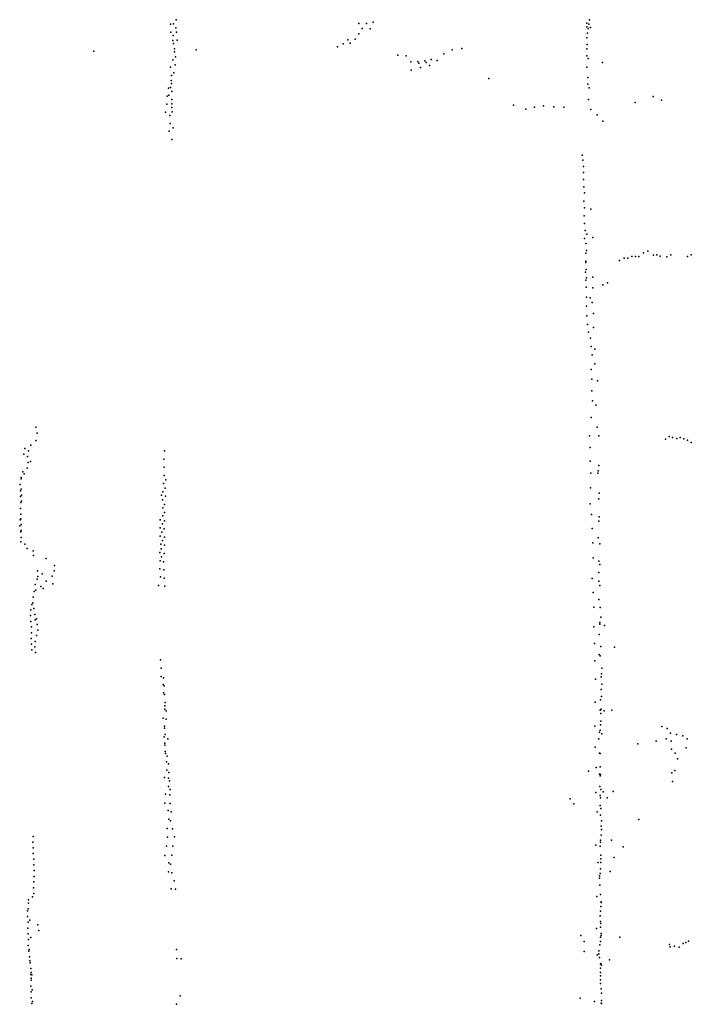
# Model space of a CAD drawing. Header units: millimetres. Extents: x 10845 to 34254, y -43579 to -11665.
# Tile 11 of 28: x 10924 to 14876, y -28440 to -22645. Entities that reach past the tile are written whole.
import ezdxf

# ---------------------------------------------------------------- set-up
doc = ezdxf.new("R2010")
doc.units = ezdxf.units.MM
doc.layers.add('P', color=9, linetype='Continuous')

msp = doc.modelspace()

# ---------------------------------------------------------------- linework, layer by layer
at = {"layer": 'P'}
for p in [(11844, -22646), (14277, -22645), (11811, -22671), (11829, -22669), (11842, -22693), (12919, -22668), (12940, -22696), (12965, -22667), (12987, -22698), (13004, -22659), (14261, -22665), (14261, -22687), (14270, -22697), (14274, -22671), (14282, -22690), (11813, -22719), (11825, -22768), (11828, -22738), (11847, -22718), (11850, -22765), (12855, -22764), (12898, -22760), (12920, -22729), (14262, -22751), (14266, -22725), (11360, -22831), (11830, -22785), (11835, -22816), (11963, -22822), (12794, -22804), (12827, -22788), (12869, -22783), (13468, -22822), (13526, -22815), (14261, -22817), (14264, -22791), (11826, -22881), (11835, -22834), (11840, -22864), (13150, -22853), (13199, -22857), (13308, -22888), (13346, -22880), (13381, -22885), (13420, -22845), (14262, -22858), (14270, -22874), (11811, -22925), (11838, -22911), (13226, -22894), (13228, -22943), (13267, -22891), (13273, -22900), (13282, -22927), (13315, -22896), (13336, -22915), (14262, -22925), (14353, -22896), (11815, -23003), (11818, -22974), (11831, -22958), (13685, -22992), (14268, -22985), (11799, -23048), (11812, -23044), (11817, -23021), (14268, -23024), (14275, -23046), (11791, -23095), (11801, -23090), (11819, -23068), (11819, -23115), (14272, -23115), (14652, -23098), (14701, -23119), (11789, -23142), (11819, -23140), (11819, -23162), (13830, -23149), (13903, -23172), (13953, -23160), (14007, -23152), (14067, -23157), (14126, -23159), (14284, -23173), (14546, -23132), (11782, -23189), (11807, -23208), (11822, -23187), (14323, -23204), (11810, -23255), (11827, -23282), (14355, -23243), (11804, -23302), (11819, -23351), (14233, -23443), (14238, -23472), (14241, -23509), (14242, -23545), (14242, -23586), (14243, -23629), (14247, -23664), (14244, -23713), (14247, -23752), (14246, -23800), (14285, -23760), (14247, -23845), (14247, -23933), (14251, -23885), (14262, -23908), (14296, -23926), (14256, -23962), (14256, -24020), (14260, -24004), (14481, -24048), (14502, -24049), (14526, -24038), (14547, -24038), (14568, -24038), (14595, -24018), (14621, -24007), (14654, -24030), (14674, -24029), (14693, -24037), (14732, -24041), (14756, -24028), (14853, -24039), (14876, -24029), (14255, -24067), (14255, -24074), (14453, -24063), (14254, -24130), (14257, -24115), (14260, -24164), (14296, -24160), (14255, -24179), (14258, -24220), (14297, -24223), (14356, -24205), (14382, -24194), (14259, -24278), (14260, -24332), (14280, -24282), (14293, -24309), (14261, -24387), (14301, -24375), (14265, -24439), (14271, -24484), (14300, -24456), (14282, -24519), (14287, -24568), (14292, -24618), (14309, -24585), (14309, -24671), (14286, -24703), (14290, -24761), (14324, -24770), (14291, -24830), (14294, -24889), (14314, -24913), (14287, -24986), (11018, -25043), (11027, -25079), (14323, -25044), (10989, -25150), (11018, -25122), (14276, -25095), (14331, -25095), (14725, -25113), (14745, -25099), (14766, -25105), (14790, -25109), (14811, -25104), (14832, -25112), (14854, -25120), (14876, -25134), (10949, -25202), (10955, -25168), (10975, -25182), (11777, -25183), (14280, -25162), (10970, -25215), (10974, -25251), (10988, -25245), (11772, -25231), (14280, -25243), (10942, -25306), (10951, -25317), (10967, -25285), (11774, -25279), (14284, -25314), (14326, -25314), (14328, -25301), (14332, -25269), (10927, -25381), (10932, -25339), (10933, -25348), (11770, -25374), (11775, -25327), (11783, -25354), (10929, -25417), (10932, -25409), (11767, -25423), (11780, -25403), (14283, -25400), (14334, -25431), (10929, -25452), (10930, -25487), (10934, -25444), (10935, -25478), (11758, -25444), (11764, -25470), (11777, -25498), (11781, -25450), (14281, -25494), (14332, -25465), (10929, -25521), (11767, -25518), (11776, -25546), (10926, -25589), (10930, -25556), (10931, -25582), (11751, -25588), (11764, -25613), (11766, -25566), (11777, -25594), (14289, -25558), (14332, -25597), (14334, -25571), (10924, -25624), (10930, -25659), (10933, -25617), (10933, -25651), (11751, -25636), (11760, -25662), (11774, -25642), (14293, -25639), (10930, -25719), (10933, -25693), (11751, -25685), (11764, -25710), (11776, -25690), (14296, -25723), (14328, -25694), (10955, -25732), (10968, -25758), (11003, -25772), (11749, -25781), (11754, -25732), (11756, -25759), (11775, -25786), (11777, -25738), (14337, -25730), (11006, -25798), (11079, -25816), (11750, -25829), (11759, -25807), (11770, -25835), (14299, -25812), (14331, -25832), (11028, -25888), (11127, -25889), (11128, -25857), (11749, -25877), (11772, -25883), (14332, -25899), (14337, -25851), (11026, -25937), (11031, -25922), (11056, -25906), (11079, -25950), (11115, -25921), (11752, -25925), (11774, -25931), (14293, -25933), (14332, -25950), (11009, -26010), (11016, -25969), (11019, -26002), (11048, -25980), (11062, -25992), (11119, -25965), (11740, -25975), (11779, -25979), (14298, -26016), (14337, -25976), (11002, -26077), (11003, -26043), (14332, -26058), (10989, -26119), (10995, -26086), (11008, -26110), (14303, -26103), (14340, -26105), (10987, -26152), (10990, -26186), (11014, -26145), (11015, -26178), (11023, -26171), (14338, -26193), (14343, -26162), (10994, -26219), (11027, -26204), (11030, -26237), (14302, -26218), (14338, -26202), (14365, -26211), (10992, -26287), (10993, -26253), (11016, -26304), (11023, -26270), (14334, -26264), (10994, -26321), (10996, -26354), (11014, -26337), (14306, -26316), (14343, -26334), (14424, -26338), (11017, -26370), (11753, -26412), (14309, -26419), (14333, -26381), (14340, -26389), (11757, -26461), (14350, -26461), (11757, -26510), (11771, -26518), (14313, -26526), (14346, -26512), (14348, -26495), (11769, -26557), (11775, -26566), (14346, -26588), (14350, -26556), (11771, -26606), (11776, -26616), (14342, -26648), (14347, -26629), (11778, -26683), (11779, -26703), (11780, -26664), (11785, -26713), (14311, -26662), (14340, -26709), (14346, -26703), (14364, -26712), (14408, -26708), (11768, -26755), (11785, -26762), (14344, -26729), (11777, -26803), (11777, -26814), (14308, -26803), (14340, -26826), (14342, -26795), (14344, -26774), (14702, -26805), (14734, -26816), (11774, -26865), (11780, -26852), (11795, -26877), (14331, -26878), (14336, -26839), (14350, -26848), (14729, -26877), (14753, -26844), (14789, -26852), (14826, -26859), (14851, -26878), (11778, -26903), (11778, -26914), (14311, -26926), (14562, -26906), (14670, -26892), (14758, -26892), (14759, -26939), (14846, -26931), (11780, -26952), (11781, -26964), (11792, -26979), (14335, -26962), (14339, -26964), (14782, -26962), (14795, -26995), (11788, -27012), (11789, -27062), (11800, -27025), (14316, -27047), (14339, -27042), (11776, -27105), (11799, -27109), (11802, -27076), (14272, -27068), (14335, -27085), (14339, -27095), (14342, -27087), (14761, -27078), (14780, -27063), (11800, -27159), (11806, -27125), (11810, -27175), (14338, -27158), (14343, -27176), (14765, -27129), (11782, -27204), (11807, -27208), (14164, -27230), (14314, -27193), (14339, -27212), (14341, -27225), (14357, -27189), (14381, -27224), (14417, -27187), (11779, -27256), (11809, -27259), (14184, -27260), (14339, -27269), (14343, -27287), (11798, -27300), (11802, -27351), (11815, -27308), (14322, -27308), (14341, -27327), (11792, -27406), (11811, -27360), (11824, -27408), (14345, -27392), (14347, -27361), (14567, -27353), (11004, -27452), (11794, -27456), (11834, -27455), (14346, -27444), (14347, -27412), (11002, -27486), (11003, -27520), (11787, -27510), (11825, -27509), (14314, -27504), (14340, -27510), (14341, -27485), (14342, -27474), (14406, -27474), (14475, -27513), (11004, -27553), (11778, -27565), (11819, -27562), (14343, -27563), (14343, -27583), (14423, -27576), (11008, -27586), (11008, -27620), (11801, -27608), (11812, -27616), (14327, -27606), (14342, -27642), (14343, -27606), (11009, -27687), (11010, -27653), (11800, -27661), (11820, -27666), (14335, -27683), (14336, -27697), (14339, -27670), (14398, -27658), (11006, -27755), (11007, -27720), (11832, -27713), (14337, -27738), (10999, -27807), (11007, -27788), (11815, -27760), (11840, -27763), (14320, -27805), (14342, -27793), (10975, -27826), (10976, -27844), (14343, -27865), (14346, -27837), (14346, -27840), (10970, -27889), (10970, -27924), (10974, -27878), (14340, -27919), (14341, -27892), (10973, -27957), (10983, -27945), (11031, -27972), (14341, -27953), (14342, -27986), (14343, -27965), (10971, -27992), (10974, -28026), (10990, -28046), (11037, -28006), (14226, -28035), (14318, -27994), (14342, -28045), (14345, -28024), (14345, -28036), (14456, -28045), (10974, -28094), (10975, -28059), (14245, -28071), (14338, -28089), (14341, -28070), (14748, -28088), (14752, -28101), (14778, -28098), (14804, -28103), (14828, -28082), (14844, -28076), (14860, -28069), (10978, -28127), (10979, -28117), (10981, -28161), (11847, -28117), (14246, -28129), (14323, -28148), (14332, -28125), (14332, -28143), (10984, -28185), (10986, -28195), (11848, -28170), (11875, -28173), (14336, -28164), (14342, -28204), (14343, -28200), (14348, -28210), (14394, -28178), (10989, -28229), (10990, -28264), (10991, -28252), (10995, -28266), (14342, -28227), (14342, -28252), (14342, -28273), (10990, -28333), (10992, -28287), (10992, -28298), (14341, -28295), (14341, -28318), (10992, -28367), (10998, -28355), (11869, -28390), (14345, -28349), (14347, -28375), (10992, -28402), (10995, -28436), (10999, -28423), (11847, -28440), (14223, -28403), (14306, -28423), (14345, -28433), (14347, -28435), (14348, -28418)]:
    msp.add_point(p, dxfattribs=at)

doc.saveas('drawing.dxf')
